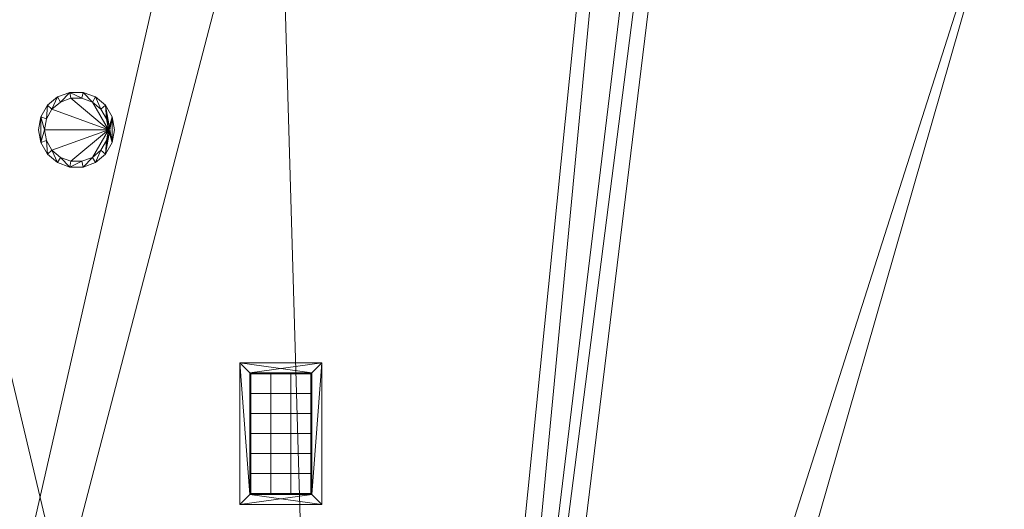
# Model space of a CAD drawing. Header units: millimetres. Extents: x 5566 to 34320, y 298 to 15638.
# Tile 28 of 256: x 7995 to 10459, y 7313 to 8539. Entities that reach past the tile are written whole.
import ezdxf

# ---------------------------------------------------------------- set-up
doc = ezdxf.new("R2010")
doc.units = ezdxf.units.MM
doc.header["$MEASUREMENT"] = 0
for name, color, linetype in [('New_A - Lighting.3D', 7, 'Continuous'), ('New_A - Slabs.3D', 7, 'Continuous'), ('New_A - Soffits.3D', 7, 'Continuous'), ('New_HVAC', 7, 'Continuous')]:
    doc.layers.add(name, color=color, linetype=linetype)
doc.layers.add('New_A - Lighting.3D_Pen_No__77', color=7, linetype='Continuous', lineweight=25, true_color=0xffcc66)

# ---------------------------------------------------------------- blocks, each defined once
blk = doc.blocks.new('Slab_F88997A8-3703-4895-AA88-2743A1B7FDF9', base_point=(5758.1, 9954.5))
at = {"layer": 'New_A - Soffits.3D', "lineweight": 0}
mesh = blk.add_polyface(dxfattribs=at)
corners = [(7225, 9954.5, 3250.4), (5758.1, 9954.5, 3250.4), (5758.1, 9954.5, 2565.4), (7225, 9954.5, 2565.4), (10330.1, 15440.9, 3250.4), (5758.1, 15440.9, 3250.4), (7225, 3642.6, 3250.4), (8901.4, 3642.6, 3250.4), (8901.4, 3096.5, 3250.4), (12419.3, 3096.5, 3250.4), (12419.3, 493, 3250.4), (25538.4, 493, 3250.4), (25538.4, 3687, 3250.4), (22960.3, 3687, 3250.4), (22960.3, 8786.1, 3250.4), (18324.8, 8786.1, 3250.4), (18324.8, 10272.8, 3250.4), (18350.2, 10272.8, 3250.4), (18350.2, 11935.7, 3250.4), (18274, 11935.7, 3250.4), (18274, 14755.1, 3250.4), (14679.9, 14755.1, 3250.4), (14679.9, 14805.9, 3250.4), (10330.1, 14805.9, 3250.4), (18467.2, 708.9, 3250.4), (16357.3, 708.9, 3250.4), (16357.3, 4043.2, 3250.4), (17346.3, 4043.2, 3250.4), (17346.3, 3566.4, 3250.4), (18467.2, 3566.4, 3250.4), (5758.1, 15440.9, 2565.4), (7225, 3642.6, 2565.4), (10330.1, 15440.9, 2565.4), (10330.1, 14805.9, 2565.4), (14679.9, 14805.9, 2565.4), (14679.9, 14755.1, 2565.4), (18274, 14755.1, 2565.4), (18274, 11935.7, 2565.4), (18350.2, 11935.7, 2565.4), (18350.2, 10272.8, 2565.4), (18324.8, 10272.8, 2565.4), (18324.8, 8786.1, 2565.4), (22960.3, 8786.1, 2565.4), (22960.3, 3687, 2565.4), (25538.4, 3687, 2565.4), (25538.4, 493, 2565.4), (12419.3, 493, 2565.4), (12419.3, 3096.5, 2565.4), (8901.4, 3096.5, 2565.4), (8901.4, 3642.6, 2565.4), (17346.3, 3566.4, 2565.4), (17346.3, 4043.2, 2565.4), (16357.3, 4043.2, 2565.4), (16357.3, 708.9, 2565.4), (18467.2, 708.9, 2565.4), (18467.2, 3566.4, 2565.4)]
mesh.append_faces([[corners[k] for k in face] for face in [(0, 1, 2, 3), (1, 5, 30, 2), (6, 0, 3, 31), (5, 4, 32, 30), (7, 6, 31, 49), (8, 7, 49, 48), (9, 8, 48, 47), (10, 9, 47, 46), (11, 10, 46, 45), (12, 11, 45, 44), (13, 12, 44, 43), (14, 13, 43, 42), (15, 14, 42, 41), (16, 15, 41, 40), (17, 16, 40, 39), (18, 17, 39, 38), (19, 18, 38, 37), (20, 19, 37, 36), (21, 20, 36, 35), (22, 21, 35, 34), (23, 22, 34, 33), (4, 23, 33, 32), (25, 24, 54, 53), (26, 25, 53, 52), (27, 26, 52, 51), (28, 27, 51, 50), (29, 28, 50, 55), (24, 29, 55, 54)]], dxfattribs={"color": 254})
mesh.append_faces([[corners[k] for k in face] for face in [(18, 16, 17), (45, 43, 44)]], dxfattribs={"vtx0": -1, "color": 254})
mesh.append_faces([[corners[k] for k in face] for face in [(11, 24, 10), (38, 40, 37)]], dxfattribs={"vtx0": -1, "vtx1": -1, "color": 254})
mesh.append_faces([[corners[k] for k in face] for face in [(4, 0, 7), (25, 21, 10), (15, 19, 28), (11, 13, 24), (49, 3, 32), (46, 35, 53), (50, 37, 41), (45, 54, 43)]], dxfattribs={"vtx0": -1, "vtx1": -1, "vtx2": -1, "color": 254})
mesh.append_faces([[corners[k] for k in face] for face in [(23, 7, 8), (23, 8, 9), (21, 9, 10), (21, 26, 27), (19, 27, 28), (15, 28, 29), (13, 29, 24), (3, 30, 32), (49, 32, 33), (47, 33, 34), (47, 34, 35), (51, 35, 36), (51, 36, 37), (46, 53, 54), (55, 41, 42), (54, 42, 43)]], dxfattribs={"vtx0": -1, "vtx2": -1, "color": 254})
mesh.append_faces([[corners[k] for k in face] for face in [(12, 13, 11), (39, 40, 38)]], dxfattribs={"vtx1": -1, "color": 254})
mesh.append_faces([[corners[k] for k in face] for face in [(4, 5, 0), (23, 4, 7), (22, 23, 9), (21, 22, 9), (25, 26, 21), (20, 21, 27), (19, 20, 27), (15, 16, 19), (18, 19, 16), (24, 25, 10), (14, 15, 29), (13, 14, 29), (48, 49, 33), (47, 48, 33), (46, 47, 35), (52, 53, 35), (51, 52, 35), (50, 51, 37), (40, 41, 37), (55, 50, 41), (54, 55, 42), (45, 46, 54)]], dxfattribs={"vtx1": -1, "vtx2": -1, "color": 254})
mesh.append_faces([[corners[k] for k in face] for face in [(5, 1, 0), (0, 6, 7), (3, 2, 30), (49, 31, 3)]], dxfattribs={"vtx2": -1, "color": 254})
blk = doc.blocks.new('Object_7C5ACAB2-C53B-4265-9D5F-8A1CB0E4CEAD')
at = {"layer": 'New_HVAC', "lineweight": 0}
mesh = blk.add_polyface(dxfattribs=at)
corners = [(8751.5, 7325.2, 2560.4), (8751.5, 7680.2, 2560.4), (8751.5, 7680.2, 2565.4), (8751.5, 7325.2, 2565.4), (8546.5, 7680.2, 2560.4), (8546.5, 7680.2, 2565.4), (8546.5, 7325.2, 2560.4), (8546.5, 7325.2, 2565.4), (8726.5, 7350.2, 2560.4), (8571.5, 7350.2, 2560.4), (8571.5, 7350.2, 2565.4), (8726.5, 7350.2, 2565.4), (8571.5, 7655.2, 2560.4), (8571.5, 7655.2, 2565.4), (8726.5, 7655.2, 2560.4), (8726.5, 7655.2, 2565.4)]
mesh.append_faces([[corners[k] for k in face] for face in [(0, 1, 2, 3), (1, 4, 5, 2), (4, 6, 7, 5), (6, 0, 3, 7), (8, 9, 10, 11), (9, 12, 13, 10), (12, 14, 15, 13), (14, 8, 11, 15)]], dxfattribs={"color": 141})
mesh.append_faces([[corners[k] for k in face] for face in [(6, 9, 0), (0, 8, 1), (3, 11, 7), (7, 10, 5)]], dxfattribs={"vtx0": -1, "vtx1": -1, "color": 141})
mesh.append_faces([[corners[k] for k in face] for face in [(14, 4, 1), (4, 12, 9), (0, 9, 8), (13, 2, 5), (2, 15, 11), (7, 11, 10)]], dxfattribs={"vtx0": -1, "vtx2": -1, "color": 141})
mesh.append_faces([[corners[k] for k in face] for face in [(14, 12, 4), (8, 14, 1), (6, 4, 9), (13, 15, 2), (10, 13, 5), (3, 2, 11)]], dxfattribs={"vtx1": -1, "vtx2": -1, "color": 141})
mesh = blk.add_polyface(dxfattribs=at)
corners = [(8724, 7654.2, 2560.4), (8724, 7351.2, 2560.4), (8724, 7351.2, 2585.4), (8724, 7654.2, 2585.4), (8674, 7654.2, 2560.4), (8674, 7351.2, 2560.4), (8674, 7351.2, 2585.4), (8674, 7654.2, 2585.4), (8624, 7654.2, 2560.4), (8624, 7351.2, 2560.4), (8624, 7351.2, 2585.4), (8624, 7654.2, 2585.4), (8574, 7654.2, 2560.4), (8574, 7351.2, 2560.4), (8574, 7351.2, 2585.4), (8574, 7654.2, 2585.4), (8572.5, 7352.7, 2560.4), (8725.5, 7352.7, 2560.4), (8725.5, 7352.7, 2585.4), (8572.5, 7352.7, 2585.4), (8572.5, 7402.7, 2560.4), (8725.5, 7402.7, 2560.4), (8725.5, 7402.7, 2585.4), (8572.5, 7402.7, 2585.4), (8572.5, 7452.7, 2560.4), (8725.5, 7452.7, 2560.4), (8725.5, 7452.7, 2585.4), (8572.5, 7452.7, 2585.4), (8572.5, 7502.7, 2560.4), (8725.5, 7502.7, 2560.4), (8725.5, 7502.7, 2585.4), (8572.5, 7502.7, 2585.4), (8572.5, 7552.7, 2560.4), (8725.5, 7552.7, 2560.4), (8725.5, 7552.7, 2585.4), (8572.5, 7552.7, 2585.4), (8572.5, 7602.7, 2560.4), (8725.5, 7602.7, 2560.4), (8725.5, 7602.7, 2585.4), (8572.5, 7602.7, 2585.4), (8572.5, 7652.7, 2560.4), (8725.5, 7652.7, 2560.4), (8725.5, 7652.7, 2585.4), (8572.5, 7652.7, 2585.4), (8571.5, 7350.2, 2565.4), (8726.5, 7350.2, 2565.4), (8726.5, 7350.2, 2615.4), (8571.5, 7350.2, 2615.4), (8726.5, 7655.2, 2565.4), (8726.5, 7655.2, 2615.4), (8571.5, 7655.2, 2565.4), (8571.5, 7655.2, 2615.4)]
mesh.append_faces([[corners[k] for k in face] for face in [(0, 1, 2, 3), (4, 5, 6, 7), (8, 9, 10, 11), (12, 13, 14, 15), (16, 17, 18, 19), (20, 21, 22, 23), (24, 25, 26, 27), (28, 29, 30, 31), (32, 33, 34, 35), (36, 37, 38, 39), (40, 41, 42, 43), (44, 45, 46, 47), (45, 48, 49, 46), (48, 50, 51, 49), (50, 44, 47, 51)]], dxfattribs={"color": 141})
blk = doc.blocks.new('Slab_37BCEA3F-6036-4764-93A5-9224337F71E8', base_point=(5916.4, 15048))
at = {"layer": 'New_A - Slabs.3D', "lineweight": 0}
mesh = blk.add_polyface(dxfattribs=at)
corners = [(5916.4, 10157.6), (5916.4, 15048), (5916.4, 15048, -150), (5916.4, 10157.6, -150), (9975.6, 14387.8), (9976.6, 15048), (7377, 10157.6), (7377, 3737.9), (8902.4, 3737.9), (8902.4, 3096.5), (12502.7, 3096.5), (12502.7, 677.9), (16357.3, 677.1), (16357.3, 492.9), (18467.2, 492.9), (18467.2, 683.4), (22812.2, 682.8), (22812.2, 8523.1), (17906.7, 8523.1), (17906.7, 9408.3), (12153.6, 9408.3), (12151.6, 10818), (14831.4, 10818), (14831.4, 14387.8), (9976.6, 15048, -150), (7377, 10157.6, -150), (9975.6, 14387.8, -150), (14831.4, 14387.8, -150), (14831.4, 10818, -150), (12151.6, 10818, -150), (12153.6, 9408.3, -150), (17906.7, 9408.3, -150), (17906.7, 8523.1, -150), (22812.2, 8523.1, -150), (22812.2, 682.8, -150), (18467.2, 683.4, -150), (18467.2, 492.9, -150), (16357.3, 492.9, -150), (16357.3, 677.1, -150), (12502.7, 677.9, -150), (12502.7, 3096.5, -150), (8902.4, 3096.5, -150), (8902.4, 3737.9, -150), (7377, 3737.9, -150)]
mesh.append_faces([[corners[k] for k in face] for face in [(0, 1, 2, 3), (1, 5, 24, 2), (6, 0, 3, 25), (5, 4, 26, 24), (7, 6, 25, 43), (8, 7, 43, 42), (9, 8, 42, 41), (10, 9, 41, 40), (11, 10, 40, 39), (12, 11, 39, 38), (13, 12, 38, 37), (14, 13, 37, 36), (15, 14, 36, 35), (16, 15, 35, 34), (17, 16, 34, 33), (18, 17, 33, 32), (19, 18, 32, 31), (20, 19, 31, 30), (21, 20, 30, 29), (22, 21, 29, 28), (23, 22, 28, 27), (4, 23, 27, 26)]], dxfattribs={"color": 254})
mesh.append_faces([[corners[k] for k in face] for face in [(23, 21, 22), (17, 15, 16)]], dxfattribs={"vtx0": -1, "color": 254})
mesh.append_faces([[corners[k] for k in face] for face in [(27, 29, 26), (33, 35, 32)]], dxfattribs={"vtx0": -1, "vtx1": -1, "color": 254})
mesh.append_faces([[corners[k] for k in face] for face in [(6, 8, 4), (1, 6, 4), (21, 4, 9), (20, 10, 12), (26, 42, 25), (26, 25, 2), (41, 26, 29), (38, 40, 30)]], dxfattribs={"vtx0": -1, "vtx1": -1, "vtx2": -1, "color": 254})
mesh.append_faces([[corners[k] for k in face] for face in [(4, 8, 9), (20, 9, 10), (18, 12, 13), (18, 13, 14), (18, 14, 15), (41, 29, 30), (38, 30, 31), (38, 31, 32)]], dxfattribs={"vtx0": -1, "vtx2": -1, "color": 254})
mesh.append_faces([[corners[k] for k in face] for face in [(5, 1, 4), (24, 26, 2), (28, 29, 27), (34, 35, 33)]], dxfattribs={"vtx1": -1, "color": 254})
mesh.append_faces([[corners[k] for k in face] for face in [(20, 21, 9), (23, 4, 21), (19, 20, 12), (18, 19, 12), (17, 18, 15), (41, 42, 26), (40, 41, 30), (37, 38, 32), (36, 37, 32), (35, 36, 32)]], dxfattribs={"vtx1": -1, "vtx2": -1, "color": 254})
mesh.append_faces([[corners[k] for k in face] for face in [(1, 0, 6), (6, 7, 8), (10, 11, 12), (25, 3, 2), (42, 43, 25), (38, 39, 40)]], dxfattribs={"vtx2": -1, "color": 254})
blk = doc.blocks.new('Slab_04DE8AB2-96AA-44AE-81D6-7AFE8111B14B', base_point=(8642.1, 9954.4))
at = {"layer": 'New_A - Soffits.3D', "lineweight": 0}
mesh = blk.add_polyface(dxfattribs=at)
corners = [(8642.1, 9954.4, 6410), (8642.1, 9954.4, 6260), (7222.1, 9954.4, 6260), (7222.1, 9954.4, 6410), (8642.1, 9179.7, 6410), (8642.1, 9179.7, 6260), (10536.2, 9178.9, 6260), (11861.7, 9179, 6260), (12254.5, 9179.1, 6260), (12255.3, 3737.9, 6260), (10587, 3737.9, 6260), (10587, 3138.1, 6260), (8802.5, 3138, 6260), (8800.8, 3737.9, 6260), (7222.1, 3737.9, 6260), (7222.1, 9179.7, 6260), (7222.1, 9344.8, 6260), (7222.1, 9344.8, 6410), (7222.1, 9179.7, 6410), (7222.1, 3737.9, 6410), (8800.8, 3737.9, 6410), (8802.5, 3138, 6410), (10587, 3138.1, 6410), (10587, 3737.9, 6410), (12255.3, 3737.9, 6410), (12254.5, 9179.1, 6410), (11861.7, 9179, 6410), (10536.2, 9178.9, 6410)]
mesh.append_faces([[corners[k] for k in face] for face in [(0, 1, 2, 3), (4, 5, 1, 0), (3, 2, 16, 17), (27, 6, 5, 4), (26, 7, 6, 27), (25, 8, 7, 26), (24, 9, 8, 25), (23, 10, 9, 24), (22, 11, 10, 23), (21, 12, 11, 22), (20, 13, 12, 21), (19, 14, 13, 20), (18, 15, 14, 19), (17, 16, 15, 18)]], dxfattribs={"color": 254})
mesh.append_faces([[corners[k] for k in face] for face in [(10, 6, 8), (4, 3, 19), (25, 27, 23)]], dxfattribs={"vtx0": -1, "vtx1": -1, "vtx2": -1, "color": 254})
mesh.append_faces([[corners[k] for k in face] for face in [(14, 2, 1), (14, 1, 5), (13, 5, 6), (4, 19, 20), (27, 20, 21), (27, 21, 22), (27, 22, 23)]], dxfattribs={"vtx0": -1, "vtx2": -1, "color": 254})
mesh.append_faces([[corners[k] for k in face] for face in [(9, 10, 8), (24, 25, 23)]], dxfattribs={"vtx1": -1, "color": 254})
mesh.append_faces([[corners[k] for k in face] for face in [(13, 14, 5), (12, 13, 6), (11, 12, 6), (10, 11, 6), (27, 4, 20)]], dxfattribs={"vtx1": -1, "vtx2": -1, "color": 254})
mesh.append_faces([[corners[k] for k in face] for face in [(4, 0, 3)]], dxfattribs={"vtx2": -1, "color": 254})
blk = doc.blocks.new('Lamp_C0ED3F81-D2CF-47CC-AD57-65F6EC522718')
at = {"layer": 'New_A - Lighting.3D', "lineweight": 0}
mesh = blk.add_polyface(dxfattribs=at)
corners = [(8232.1, 8263.7, 6245), (8226.4, 8296.2, 6245), (8226.4, 8296.2, 6260), (8232.1, 8263.7, 6260), (8209.9, 8324.8, 6245), (8209.9, 8324.8, 6260), (8184.6, 8346, 6245), (8184.6, 8346, 6260), (8153.6, 8357.3, 6245), (8153.6, 8357.3, 6260), (8120.6, 8357.3, 6245), (8120.6, 8357.3, 6260), (8089.6, 8346, 6245), (8089.6, 8346, 6260), (8064.3, 8324.8, 6245), (8064.3, 8324.8, 6260), (8047.8, 8296.2, 6245), (8047.8, 8296.2, 6260), (8042.1, 8263.7, 6245), (8042.1, 8263.7, 6260), (8047.8, 8231.3, 6245), (8047.8, 8231.3, 6260), (8064.3, 8202.7, 6245), (8064.3, 8202.7, 6260), (8089.6, 8181.5, 6245), (8089.6, 8181.5, 6260), (8120.6, 8170.2, 6245), (8120.6, 8170.2, 6260), (8153.6, 8170.2, 6245), (8153.6, 8170.2, 6260), (8184.6, 8181.5, 6245), (8184.6, 8181.5, 6260), (8209.9, 8202.7, 6245), (8209.9, 8202.7, 6260), (8226.4, 8231.3, 6245), (8226.4, 8231.3, 6260), (8217.1, 8263.7, 6245), (8212.3, 8236.4, 6245), (8212.3, 8236.4, 6260), (8217.1, 8263.7, 6260), (8198.4, 8212.3, 6245), (8198.4, 8212.3, 6260), (8177.1, 8194.5, 6245), (8177.1, 8194.5, 6260), (8151, 8185, 6245), (8151, 8185, 6260), (8123.2, 8185, 6245), (8123.2, 8185, 6260), (8097.1, 8194.5, 6245), (8097.1, 8194.5, 6260), (8075.8, 8212.3, 6245), (8075.8, 8212.3, 6260), (8061.9, 8236.4, 6245), (8061.9, 8236.4, 6260), (8057.1, 8263.7, 6245), (8057.1, 8263.7, 6260), (8061.9, 8291.1, 6245), (8061.9, 8291.1, 6260), (8075.8, 8315.2, 6245), (8075.8, 8315.2, 6260), (8097.1, 8333, 6245), (8097.1, 8333, 6260), (8123.2, 8342.5, 6245), (8123.2, 8342.5, 6260), (8151, 8342.5, 6245), (8151, 8342.5, 6260), (8177.1, 8333, 6245), (8177.1, 8333, 6260), (8198.4, 8315.2, 6245), (8198.4, 8315.2, 6260), (8212.3, 8291.1, 6245), (8212.3, 8291.1, 6260)]
mesh.append_faces([[corners[k] for k in face] for face in [(0, 1, 2, 3), (1, 4, 5, 2), (4, 6, 7, 5), (6, 8, 9, 7), (8, 10, 11, 9), (10, 12, 13, 11), (12, 14, 15, 13), (14, 16, 17, 15), (16, 18, 19, 17), (18, 20, 21, 19), (20, 22, 23, 21), (22, 24, 25, 23), (24, 26, 27, 25), (26, 28, 29, 27), (28, 30, 31, 29), (30, 32, 33, 31), (32, 34, 35, 33), (34, 0, 3, 35), (36, 37, 38, 39), (37, 40, 41, 38), (40, 42, 43, 41), (42, 44, 45, 43), (44, 46, 47, 45), (46, 48, 49, 47), (48, 50, 51, 49), (50, 52, 53, 51), (52, 54, 55, 53), (54, 56, 57, 55), (56, 58, 59, 57), (58, 60, 61, 59), (60, 62, 63, 61), (62, 64, 65, 63), (64, 66, 67, 65), (66, 68, 69, 67), (68, 70, 71, 69), (70, 36, 39, 71)]], dxfattribs={"color": 9})
mesh.append_faces([[corners[k] for k in face] for face in [(20, 16, 54), (34, 36, 4), (17, 21, 55), (2, 39, 33)]], dxfattribs={"vtx0": -1, "vtx1": -1, "vtx2": -1, "color": 9})
mesh.append_faces([[corners[k] for k in face] for face in [(20, 54, 52), (56, 16, 14), (22, 52, 50), (58, 14, 12), (24, 50, 48), (60, 12, 10), (26, 48, 46), (26, 46, 44), (64, 10, 8), (28, 44, 42), (66, 8, 6), (30, 42, 40), (68, 6, 4), (32, 40, 37), (32, 37, 36), (34, 4, 1), (17, 55, 57), (53, 21, 23), (15, 57, 59), (51, 23, 25), (13, 59, 61), (49, 25, 27), (11, 61, 63), (11, 63, 65), (45, 27, 29), (9, 65, 67), (43, 29, 31), (7, 67, 69), (41, 31, 33), (5, 69, 71), (5, 71, 39), (2, 33, 35)]], dxfattribs={"vtx0": -1, "vtx2": -1, "color": 9})
mesh.append_faces([[corners[k] for k in face] for face in [(0, 34, 1), (3, 2, 35)]], dxfattribs={"vtx1": -1, "color": 9})
mesh.append_faces([[corners[k] for k in face] for face in [(56, 54, 16), (22, 20, 52), (58, 56, 14), (24, 22, 50), (60, 58, 12), (26, 24, 48), (62, 60, 10), (64, 62, 10), (28, 26, 44), (66, 64, 8), (30, 28, 42), (68, 66, 6), (32, 30, 40), (70, 68, 4), (36, 70, 4), (34, 32, 36), (53, 55, 21), (15, 17, 57), (51, 53, 23), (13, 15, 59), (49, 51, 25), (11, 13, 61), (47, 49, 27), (45, 47, 27), (9, 11, 65), (43, 45, 29), (7, 9, 67), (41, 43, 31), (5, 7, 69), (38, 41, 33), (39, 38, 33), (2, 5, 39)]], dxfattribs={"vtx1": -1, "vtx2": -1, "color": 9})
mesh.append_faces([[corners[k] for k in face] for face in [(20, 18, 16), (17, 19, 21)]], dxfattribs={"vtx2": -1, "color": 9})
mesh = blk.add_polyface(dxfattribs=at)
corners = [(8217.1, 8263.7, 6246.6), (8212.3, 8236.4, 6246.6), (8198.4, 8212.3, 6246.6), (8177.1, 8194.5, 6246.6), (8151, 8185, 6246.6), (8123.2, 8185, 6246.6), (8097.1, 8194.5, 6246.6), (8075.8, 8212.3, 6246.6), (8061.9, 8236.4, 6246.6), (8057.1, 8263.7, 6246.6), (8061.9, 8291.1, 6246.6), (8075.8, 8315.2, 6246.6), (8097.1, 8333, 6246.6), (8123.2, 8342.5, 6246.6), (8151, 8342.5, 6246.6), (8177.1, 8333, 6246.6), (8198.4, 8315.2, 6246.6), (8212.3, 8291.1, 6246.6)]
mesh.append_faces([[corners[k] for k in face] for face in [(0, 15, 16, 17)]], dxfattribs={"vtx0": -1, "color": 7})
mesh.append_faces([[corners[k] for k in face] for face in [(0, 3, 4, 5), (0, 5, 6, 7), (0, 7, 8, 9), (0, 9, 10, 11), (0, 11, 12, 13), (0, 13, 14, 15)]], dxfattribs={"vtx0": -1, "vtx3": -1, "color": 7})
mesh.append_faces([[corners[k] for k in face] for face in [(0, 1, 2, 3)]], dxfattribs={"vtx3": -1, "color": 7})

msp = doc.modelspace()

# ---------------------------------------------------------------- block references
at = {"layer": 'New_A - Lighting.3D_Pen_No__77', "color": 31, "linetype": 'Continuous', "lineweight": 25, "true_color": 0xffcc66}
msp.add_blockref('Lamp_C0ED3F81-D2CF-47CC-AD57-65F6EC522718', (0, 0), dxfattribs=at)
at = {"layer": 'New_A - Slabs.3D', "color": 251, "linetype": 'Continuous', "lineweight": 18, "true_color": 0x4a4a4a}
msp.add_blockref('Slab_37BCEA3F-6036-4764-93A5-9224337F71E8', (5916.4, 15048), dxfattribs=at)
at = {"layer": 'New_A - Soffits.3D', "color": 251, "linetype": 'Continuous', "lineweight": 18, "true_color": 0x4a4a4a}
for name, p in [('Slab_F88997A8-3703-4895-AA88-2743A1B7FDF9', (5758.1, 9954.5)), ('Slab_04DE8AB2-96AA-44AE-81D6-7AFE8111B14B', (8642.1, 9954.4))]:
    msp.add_blockref(name, p, dxfattribs=at)
at = {"layer": 'New_HVAC', "color": 36, "linetype": 'Continuous', "lineweight": 18, "true_color": 0x783c00}
msp.add_blockref('Object_7C5ACAB2-C53B-4265-9D5F-8A1CB0E4CEAD', (0, 0), dxfattribs=at)

doc.saveas('drawing.dxf')
